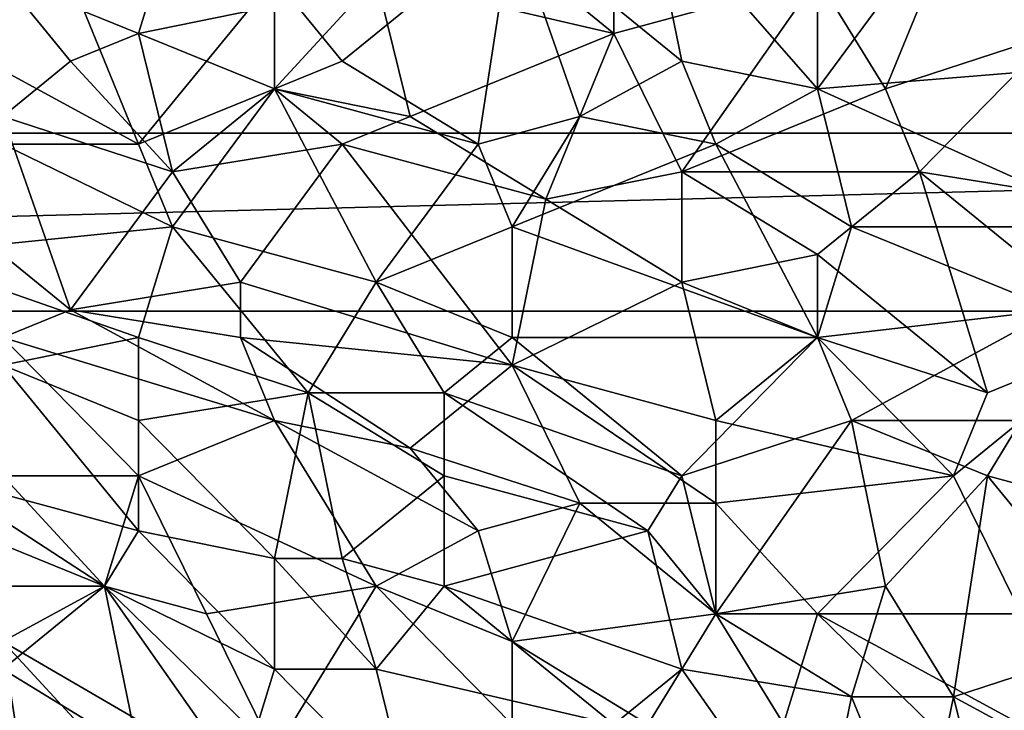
# Model space of a CAD drawing. Extents: x -0.7 to 0.7, y -0.35 to 0.35.
# Tile 113 of 226: x 0.01 to 0.12, y -0.26 to -0.18. Entities that reach past the tile are written whole.
import ezdxf

# ---------------------------------------------------------------- set-up
doc = ezdxf.new("R2010")
doc.units = 0

msp = doc.modelspace()

# ---------------------------------------------------------------- linework, layer by layer
for points in [[(0.06113, -0.16573, 0.41246), (0.08022, -0.16263, 0.41248), (0.08022, -0.18127, 0.41246)], [(0.10313, -0.17506, 0.41247), (0.08022, -0.18127, 0.41246), (0.08022, -0.16263, 0.41248)], [(0.00385, -0.18127, 0.4371), (0.01531, -0.16573, 0.43709), (0.00003, -0.17195, 0.43711)], [(0.00385, -0.18127, 0.4371), (0.02676, -0.1937, 0.43709), (0.01531, -0.16573, 0.43709)], [(0.02676, -0.1937, 0.43709), (0.04204, -0.17506, 0.4371), (0.01531, -0.16573, 0.43709)], [(0.08022, -0.18127, 0.41246), (0.05349, -0.17506, 0.41244), (0.06113, -0.16573, 0.41246)], [(0.06877, -0.16884, 0.43708), (0.08786, -0.18438, 0.43708), (0.08404, -0.16573, 0.43706)], [(0.08404, -0.16573, 0.43706), (0.10313, -0.18749, 0.43708), (0.10313, -0.17195, 0.43709)], [(0.08786, -0.18438, 0.43708), (0.10313, -0.18749, 0.43708), (0.08404, -0.16573, 0.43706)], [(0.11459, -0.17195, 0.43708), (0.14132, -0.18438, 0.43707), (0.12986, -0.16573, 0.43708)], [(0.01149, -0.17506, 0.41242), (0.03058, -0.16884, 0.41245), (0.02676, -0.18127, 0.41244)], [(0.02676, -0.18127, 0.41244), (0.03058, -0.16884, 0.41245), (0.04204, -0.17816, 0.41246)], [(0.04967, -0.18438, 0.43707), (0.06877, -0.16884, 0.43708), (0.04204, -0.17506, 0.4371)], [(0.04967, -0.18438, 0.43707), (0.06495, -0.1937, 0.43705), (0.06877, -0.16884, 0.43708)], [(0.06495, -0.1937, 0.43705), (0.0764, -0.19059, 0.43708), (0.06877, -0.16884, 0.43708)], [(0.0764, -0.19059, 0.43708), (0.08786, -0.18438, 0.43708), (0.06877, -0.16884, 0.43708)], [(0.10313, -0.17506, 0.41247), (0.11841, -0.16884, 0.41246), (0.11077, -0.18749, 0.41246)], [(0.11077, -0.18749, 0.41246), (0.11841, -0.16884, 0.41246), (0.12986, -0.18127, 0.41247)], [(0.12986, -0.18127, 0.41247), (0.11841, -0.16884, 0.41246), (0.12986, -0.16884, 0.41248)], [(0.10313, -0.17195, 0.43709), (0.10313, -0.18749, 0.43708), (0.11459, -0.17195, 0.43708)], [(0.14132, -0.18438, 0.43707), (0.11459, -0.17195, 0.43708), (0.10313, -0.18749, 0.43708)], [(0.02676, -0.18127, 0.41244), (0.01912, -0.18438, 0.41243), (0.01149, -0.17506, 0.41242)], [(0.01149, -0.19059, 0.41242), (0.01149, -0.17506, 0.41242), (0.01912, -0.18438, 0.41243)], [(0.02676, -0.1937, 0.43709), (0.04204, -0.18749, 0.4371), (0.04204, -0.17506, 0.4371)], [(0.04204, -0.18749, 0.41242), (0.04204, -0.17816, 0.41246), (0.05349, -0.17506, 0.41244)], [(0.04204, -0.18749, 0.4371), (0.04967, -0.18438, 0.43707), (0.04204, -0.17506, 0.4371)], [(0.04204, -0.18749, 0.41242), (0.05349, -0.17506, 0.41244), (0.05731, -0.19059, 0.41245)], [(0.05349, -0.17506, 0.41244), (0.08022, -0.18127, 0.41246), (0.05731, -0.19059, 0.41245)], [(0.08786, -0.19681, 0.41245), (0.08022, -0.18127, 0.41246), (0.10313, -0.17506, 0.41247)], [(0.08786, -0.19681, 0.41245), (0.10313, -0.17506, 0.41247), (0.11077, -0.18749, 0.41246)], [(0.04204, -0.18749, 0.41242), (0.02676, -0.18127, 0.41244), (0.04204, -0.17816, 0.41246)], [(0.01149, -0.1937, 0.43711), (0.02676, -0.1937, 0.43709), (0.00385, -0.18127, 0.4371)], [(0.03058, -0.19681, 0.41242), (0.01912, -0.18438, 0.41243), (0.02676, -0.18127, 0.41244)], [(0.03058, -0.19681, 0.41242), (0.02676, -0.18127, 0.41244), (0.04204, -0.18749, 0.41242)], [(0.07258, -0.19991, 0.41244), (0.05731, -0.19059, 0.41245), (0.08022, -0.18127, 0.41246)], [(0.07258, -0.19991, 0.41244), (0.08022, -0.18127, 0.41246), (0.08786, -0.19681, 0.41245)], [(0.11459, -0.19681, 0.41245), (0.11077, -0.18749, 0.41246), (0.12986, -0.18127, 0.41247)], [(0.13368, -0.19991, 0.41245), (0.11459, -0.19681, 0.41245), (0.12986, -0.18127, 0.41247)], [(0.01149, -0.19059, 0.41242), (0.01912, -0.18438, 0.41243), (0.03058, -0.19681, 0.41242)], [(0.06495, -0.1937, 0.43705), (0.04967, -0.18438, 0.43707), (0.04204, -0.18749, 0.4371)], [(0.09168, -0.1937, 0.43707), (0.08786, -0.18438, 0.43708), (0.0764, -0.19059, 0.43708)], [(0.09168, -0.1937, 0.43707), (0.10313, -0.18749, 0.43708), (0.08786, -0.18438, 0.43708)], [(0.1375, -0.20302, 0.43706), (0.14132, -0.18438, 0.43707), (0.10313, -0.18749, 0.43708)], [(0.03058, -0.20302, 0.43708), (0.04204, -0.18749, 0.4371), (0.02676, -0.1937, 0.43709)], [(0.03058, -0.19681, 0.41242), (0.04204, -0.18749, 0.41242), (0.04967, -0.1937, 0.41244)], [(0.05349, -0.20924, 0.43706), (0.04204, -0.18749, 0.4371), (0.03058, -0.20302, 0.43708)], [(0.04967, -0.1937, 0.41244), (0.04204, -0.18749, 0.41242), (0.05731, -0.19059, 0.41245)], [(0.05349, -0.20924, 0.43706), (0.06495, -0.1937, 0.43705), (0.04204, -0.18749, 0.4371)], [(0.11459, -0.19681, 0.41245), (0.08786, -0.19681, 0.41245), (0.11077, -0.18749, 0.41246)], [(0.09168, -0.1937, 0.43707), (0.10695, -0.20302, 0.43707), (0.10313, -0.18749, 0.43708)], [(0.10695, -0.20302, 0.43707), (0.1375, -0.20302, 0.43706), (0.10313, -0.18749, 0.43708)], [(-0.00379, -0.1937, 0.41243), (0.01149, -0.19059, 0.41242), (0.01912, -0.21234, 0.41242)], [(0.01912, -0.21234, 0.41242), (0.01149, -0.19059, 0.41242), (0.03058, -0.19681, 0.41242)], [(0.04967, -0.1937, 0.41244), (0.05731, -0.19059, 0.41245), (0.07258, -0.19991, 0.41244)], [(0.06877, -0.20302, 0.43708), (0.0764, -0.19059, 0.43708), (0.06495, -0.1937, 0.43705)], [(0.06877, -0.20302, 0.43708), (0.09168, -0.1937, 0.43707), (0.0764, -0.19059, 0.43708)], [(-0.40322, -0.21248, 0.4119), (0.39678, -0.21248, 0.4119), (0.37678, -0.19248, 0.4119)], [(-0.40322, -0.21248, 0.4119), (0.37678, -0.19248, 0.4119), (-0.38322, -0.19248, 0.4119)], [(-0.40322, -0.21248, 0.3719), (-0.38322, -0.19248, 0.3719), (0.37678, -0.19248, 0.3719)], [(-0.40322, -0.21248, 0.3719), (0.37678, -0.19248, 0.3719), (0.39678, -0.21248, 0.3719)], [(-0.38322, -0.19248, 0.4119), (0.37678, -0.19248, 0.4119), (0.37678, -0.19248, 0.3719)], [(-0.38322, -0.19248, 0.4119), (0.37678, -0.19248, 0.3719), (-0.38322, -0.19248, 0.3719)], [(0.01149, -0.21545, 0.41241), (-0.00379, -0.1937, 0.41243), (0.01912, -0.21234, 0.41242)], [(0.00003, -0.20613, 0.43709), (0.03058, -0.20302, 0.43708), (0.01149, -0.1937, 0.43711)], [(0.03058, -0.20302, 0.43708), (0.02676, -0.1937, 0.43709), (0.01149, -0.1937, 0.43711)], [(0.03822, -0.20924, 0.41243), (0.03058, -0.19681, 0.41242), (0.04967, -0.1937, 0.41244)], [(0.06877, -0.21856, 0.41245), (0.03822, -0.20924, 0.41243), (0.04967, -0.1937, 0.41244)], [(0.06877, -0.21856, 0.41245), (0.04967, -0.1937, 0.41244), (0.07258, -0.19991, 0.41244)], [(0.05349, -0.20924, 0.43706), (0.06877, -0.20302, 0.43708), (0.06495, -0.1937, 0.43705)], [(0.06877, -0.20302, 0.43708), (0.10313, -0.21545, 0.43707), (0.09168, -0.1937, 0.43707)], [(0.10313, -0.21545, 0.43707), (0.10695, -0.20302, 0.43707), (0.09168, -0.1937, 0.43707)], [(0.01912, -0.21234, 0.41242), (0.03058, -0.19681, 0.41242), (0.03822, -0.20924, 0.41243)], [(0.07258, -0.19991, 0.41244), (0.08786, -0.19681, 0.41245), (0.08786, -0.20924, 0.41243)], [(0.10313, -0.20613, 0.41243), (0.08786, -0.19681, 0.41245), (0.11459, -0.19681, 0.41245)], [(0.08786, -0.20924, 0.41243), (0.08786, -0.19681, 0.41245), (0.10313, -0.20613, 0.41243)], [(0.12223, -0.22167, 0.41245), (0.10313, -0.20613, 0.41243), (0.11459, -0.19681, 0.41245)], [(0.1375, -0.21545, 0.41245), (0.11459, -0.19681, 0.41245), (0.13368, -0.19991, 0.41245)], [(0.12223, -0.22167, 0.41245), (0.11459, -0.19681, 0.41245), (0.1375, -0.21545, 0.41245)], [(0.06877, -0.21856, 0.41245), (0.07258, -0.19991, 0.41244), (0.08786, -0.20924, 0.41243)], [(0.02676, -0.21545, 0.43707), (0.03058, -0.20302, 0.43708), (0.00003, -0.20613, 0.43709)], [(0.02676, -0.21545, 0.43707), (0.04585, -0.22167, 0.43708), (0.03058, -0.20302, 0.43708)], [(0.04585, -0.22167, 0.43708), (0.05349, -0.20924, 0.43706), (0.03058, -0.20302, 0.43708)], [(0.06877, -0.21545, 0.43708), (0.06877, -0.20302, 0.43708), (0.05349, -0.20924, 0.43706)], [(0.06877, -0.21545, 0.43708), (0.10313, -0.21545, 0.43707), (0.06877, -0.20302, 0.43708)], [(0.10313, -0.21545, 0.43707), (0.12986, -0.21234, 0.43707), (0.10695, -0.20302, 0.43707)], [(0.12986, -0.21234, 0.43707), (0.1375, -0.20302, 0.43706), (0.10695, -0.20302, 0.43707)], [(0.01149, -0.21856, 0.43709), (0.02676, -0.21545, 0.43707), (0.00003, -0.20613, 0.43709)], [(0.10313, -0.21545, 0.41244), (0.08786, -0.20924, 0.41243), (0.10313, -0.20613, 0.41243)], [(0.10313, -0.21545, 0.41244), (0.10313, -0.20613, 0.41243), (0.12223, -0.22167, 0.41245)], [(0.03822, -0.21545, 0.41244), (0.01912, -0.21234, 0.41242), (0.03822, -0.20924, 0.41243)], [(0.03822, -0.21545, 0.41244), (0.03822, -0.20924, 0.41243), (0.06877, -0.21856, 0.41245)], [(0.04585, -0.22167, 0.43708), (0.06113, -0.22167, 0.43708), (0.05349, -0.20924, 0.43706)], [(0.06113, -0.22167, 0.43708), (0.06877, -0.21545, 0.43708), (0.05349, -0.20924, 0.43706)], [(0.09168, -0.22477, 0.41243), (0.06877, -0.21856, 0.41245), (0.08786, -0.20924, 0.41243)], [(0.08786, -0.20924, 0.41243), (0.10313, -0.21545, 0.41244), (0.09168, -0.22477, 0.41243)], [(-0.40322, -0.21248, 0.4119), (-0.40322, -0.21248, 0.3719), (0.39678, -0.21248, 0.3719)], [(-0.40322, -0.21248, 0.4119), (0.39678, -0.21248, 0.3719), (0.39678, -0.21248, 0.4119)], [(0.01149, -0.21545, 0.41241), (0.01912, -0.21234, 0.41242), (0.04204, -0.22477, 0.41245)], [(0.04204, -0.22477, 0.41245), (0.01912, -0.21234, 0.41242), (0.03822, -0.21545, 0.41244)], [(0.10695, -0.22477, 0.43708), (0.12986, -0.21234, 0.43707), (0.10313, -0.21545, 0.43707)], [(0.12604, -0.22477, 0.43707), (0.12986, -0.21234, 0.43707), (0.10695, -0.22477, 0.43708)], [(0.01149, -0.21856, 0.43709), (0.02676, -0.22477, 0.43708), (0.02676, -0.21545, 0.43707)], [(0.02676, -0.23099, 0.41243), (0.01149, -0.21545, 0.41241), (0.04204, -0.22477, 0.41245)], [(0.02676, -0.23099, 0.41243), (0.01149, -0.23099, 0.41241), (0.01149, -0.21545, 0.41241)], [(0.04585, -0.22167, 0.43708), (0.02676, -0.21545, 0.43707), (0.02676, -0.22477, 0.43708)], [(0.05731, -0.22788, 0.41244), (0.03822, -0.21545, 0.41244), (0.06877, -0.21856, 0.41245)], [(0.04204, -0.22477, 0.41245), (0.03822, -0.21545, 0.41244), (0.05731, -0.22788, 0.41244)], [(0.06113, -0.22167, 0.43708), (0.08786, -0.23099, 0.43707), (0.06877, -0.21545, 0.43708)], [(0.08786, -0.23099, 0.43707), (0.10313, -0.21545, 0.43707), (0.06877, -0.21545, 0.43708)], [(0.08786, -0.23099, 0.43707), (0.10695, -0.22477, 0.43708), (0.10313, -0.21545, 0.43707)], [(0.11841, -0.23099, 0.41246), (0.09168, -0.22477, 0.41243), (0.10313, -0.21545, 0.41244)], [(0.11841, -0.23099, 0.41246), (0.10313, -0.21545, 0.41244), (0.12223, -0.22167, 0.41245)], [(0.11841, -0.23099, 0.41246), (0.12223, -0.22167, 0.41245), (0.1375, -0.21545, 0.41245)], [(0.12604, -0.24652, 0.41245), (0.11841, -0.23099, 0.41246), (0.1375, -0.21545, 0.41245)], [(0.00385, -0.23099, 0.43709), (0.02676, -0.2372, 0.43707), (0.01149, -0.21856, 0.43709)], [(0.02676, -0.2372, 0.43707), (0.02676, -0.22477, 0.43708), (0.01149, -0.21856, 0.43709)], [(0.05731, -0.22788, 0.41244), (0.06877, -0.21856, 0.41245), (0.0764, -0.23409, 0.41244)], [(0.09168, -0.23409, 0.41243), (0.06877, -0.21856, 0.41245), (0.09168, -0.22477, 0.41243)], [(0.0764, -0.23409, 0.41244), (0.06877, -0.21856, 0.41245), (0.09168, -0.23409, 0.41243)], [(0.04204, -0.24031, 0.4371), (0.04585, -0.22167, 0.43708), (0.02676, -0.22477, 0.43708)], [(0.04967, -0.24031, 0.43707), (0.04585, -0.22167, 0.43708), (0.04204, -0.24031, 0.4371)], [(0.06113, -0.23099, 0.43708), (0.06113, -0.22167, 0.43708), (0.04585, -0.22167, 0.43708)], [(0.04967, -0.24031, 0.43707), (0.06113, -0.23099, 0.43708), (0.04585, -0.22167, 0.43708)], [(0.08404, -0.2372, 0.43708), (0.08786, -0.23099, 0.43707), (0.06113, -0.22167, 0.43708)], [(0.06113, -0.23099, 0.43708), (0.08404, -0.2372, 0.43708), (0.06113, -0.22167, 0.43708)], [(0.05349, -0.24342, 0.41244), (0.02676, -0.23099, 0.41243), (0.04204, -0.22477, 0.41245)], [(0.02676, -0.2372, 0.43707), (0.04204, -0.24031, 0.4371), (0.02676, -0.22477, 0.43708)], [(0.06495, -0.2372, 0.41245), (0.04204, -0.22477, 0.41245), (0.05731, -0.22788, 0.41244)], [(0.05349, -0.24342, 0.41244), (0.04204, -0.22477, 0.41245), (0.06495, -0.2372, 0.41245)], [(0.09168, -0.24652, 0.43708), (0.10695, -0.22477, 0.43708), (0.08786, -0.23099, 0.43707)], [(0.09168, -0.23409, 0.41243), (0.09168, -0.22477, 0.41243), (0.11841, -0.23099, 0.41246)], [(0.11077, -0.24342, 0.43707), (0.10695, -0.22477, 0.43708), (0.09168, -0.24652, 0.43708)], [(0.10695, -0.22477, 0.43708), (0.12223, -0.23099, 0.43707), (0.12604, -0.22477, 0.43707)], [(0.11077, -0.24342, 0.43707), (0.12223, -0.23099, 0.43707), (0.10695, -0.22477, 0.43708)], [(0.14514, -0.2372, 0.43707), (0.12604, -0.22477, 0.43707), (0.12223, -0.23099, 0.43707)], [(0.06495, -0.2372, 0.41245), (0.05731, -0.22788, 0.41244), (0.0764, -0.23409, 0.41244)], [(0.00003, -0.23409, 0.41243), (0.01149, -0.23099, 0.41241), (0.02294, -0.24342, 0.41243)], [(0.02294, -0.24342, 0.43707), (0.02676, -0.2372, 0.43707), (0.00385, -0.23099, 0.43709)], [(0.02294, -0.24342, 0.43707), (0.00385, -0.23099, 0.43709), (0.00767, -0.24342, 0.43709)], [(0.02294, -0.24342, 0.41243), (0.01149, -0.23099, 0.41241), (0.02676, -0.23099, 0.41243)], [(0.02294, -0.24342, 0.41243), (0.02676, -0.23099, 0.41243), (0.0344, -0.24652, 0.41243)], [(0.0344, -0.24652, 0.41243), (0.02676, -0.23099, 0.41243), (0.05349, -0.24342, 0.41244)], [(0.06113, -0.24342, 0.43707), (0.06113, -0.23099, 0.43708), (0.04967, -0.24031, 0.43707)], [(0.06113, -0.24342, 0.43707), (0.08404, -0.2372, 0.43708), (0.06113, -0.23099, 0.43708)], [(0.09168, -0.24652, 0.43708), (0.08786, -0.23099, 0.43707), (0.08404, -0.2372, 0.43708)], [(0.11841, -0.23099, 0.41246), (0.10313, -0.24652, 0.41246), (0.09168, -0.23409, 0.41243)], [(0.12604, -0.24652, 0.41245), (0.10313, -0.24652, 0.41246), (0.11841, -0.23099, 0.41246)], [(0.11841, -0.25585, 0.43708), (0.12223, -0.23099, 0.43707), (0.11077, -0.24342, 0.43707)], [(0.11841, -0.25585, 0.43708), (0.1375, -0.24963, 0.43705), (0.12223, -0.23099, 0.43707)], [(0.1375, -0.24963, 0.43705), (0.14514, -0.2372, 0.43707), (0.12223, -0.23099, 0.43707)], [(0.01149, -0.25274, 0.41243), (0.00003, -0.23409, 0.41243), (0.02294, -0.24342, 0.41243)], [(0.06495, -0.2372, 0.41245), (0.0764, -0.23409, 0.41244), (0.06877, -0.24963, 0.41244)], [(0.06877, -0.24963, 0.41244), (0.0764, -0.23409, 0.41244), (0.09168, -0.24652, 0.41243)], [(0.09168, -0.24652, 0.41243), (0.0764, -0.23409, 0.41244), (0.09168, -0.23409, 0.41243)], [(0.09168, -0.24652, 0.41243), (0.09168, -0.23409, 0.41243), (0.10313, -0.24652, 0.41246)], [(0.02294, -0.24342, 0.43707), (0.04204, -0.25274, 0.43709), (0.02676, -0.2372, 0.43707)], [(0.04204, -0.25274, 0.43709), (0.04204, -0.24031, 0.4371), (0.02676, -0.2372, 0.43707)], [(0.06877, -0.24963, 0.41244), (0.05349, -0.24342, 0.41244), (0.06495, -0.2372, 0.41245)], [(0.06113, -0.24342, 0.43707), (0.08786, -0.25274, 0.43707), (0.08404, -0.2372, 0.43708)], [(0.09168, -0.24652, 0.43708), (0.08404, -0.2372, 0.43708), (0.08786, -0.25274, 0.43707)], [(0.05349, -0.25274, 0.43708), (0.04967, -0.24031, 0.43707), (0.04204, -0.24031, 0.4371)], [(0.05349, -0.25274, 0.43708), (0.04204, -0.24031, 0.4371), (0.04204, -0.25274, 0.43709)], [(0.05349, -0.25274, 0.43708), (0.06113, -0.24342, 0.43707), (0.04967, -0.24031, 0.43707)], [(0.01149, -0.24963, 0.43707), (0.02294, -0.24342, 0.43707), (0.00767, -0.24342, 0.43709)], [(0.02676, -0.26206, 0.41244), (0.01149, -0.25274, 0.41243), (0.02294, -0.24342, 0.41243)], [(0.03822, -0.26517, 0.43708), (0.02294, -0.24342, 0.43707), (0.01149, -0.24963, 0.43707)], [(0.03822, -0.26517, 0.43708), (0.04204, -0.25274, 0.43709), (0.02294, -0.24342, 0.43707)], [(0.04204, -0.26206, 0.41242), (0.02294, -0.24342, 0.41243), (0.0344, -0.24652, 0.41243)], [(0.02676, -0.26206, 0.41244), (0.02294, -0.24342, 0.41243), (0.04204, -0.26206, 0.41242)], [(0.04204, -0.26206, 0.41242), (0.0344, -0.24652, 0.41243), (0.05349, -0.24342, 0.41244)], [(0.06877, -0.25895, 0.41243), (0.04204, -0.26206, 0.41242), (0.05349, -0.24342, 0.41244)], [(0.08022, -0.25895, 0.43709), (0.06113, -0.24342, 0.43707), (0.05349, -0.25274, 0.43708)], [(0.06877, -0.25895, 0.41243), (0.05349, -0.24342, 0.41244), (0.06877, -0.24963, 0.41244)], [(0.08022, -0.25895, 0.43709), (0.08786, -0.25274, 0.43707), (0.06113, -0.24342, 0.43707)], [(0.10695, -0.25585, 0.43707), (0.11077, -0.24342, 0.43707), (0.09168, -0.24652, 0.43708)], [(0.10695, -0.25585, 0.43707), (0.11841, -0.25585, 0.43708), (0.11077, -0.24342, 0.43707)], [(0.08404, -0.25895, 0.41243), (0.06877, -0.24963, 0.41244), (0.09168, -0.24652, 0.41243)], [(0.09931, -0.25889, 0.41246), (0.08404, -0.25895, 0.41243), (0.09168, -0.24652, 0.41243)], [(0.08786, -0.25274, 0.43707), (0.10695, -0.25585, 0.43707), (0.09168, -0.24652, 0.43708)], [(0.09931, -0.25889, 0.41246), (0.09168, -0.24652, 0.41243), (0.10313, -0.24652, 0.41246)], [(0.09931, -0.25889, 0.41246), (0.10313, -0.24652, 0.41246), (0.12223, -0.26517, 0.41245)], [(0.10313, -0.24652, 0.41246), (0.12604, -0.24652, 0.41245), (0.12604, -0.25895, 0.41245)], [(0.12223, -0.26517, 0.41245), (0.10313, -0.24652, 0.41246), (0.12604, -0.25895, 0.41245)], [(0.01531, -0.27449, 0.43708), (0.01149, -0.24963, 0.43707), (0.00003, -0.25274, 0.43707)], [(0.0344, -0.27449, 0.43707), (0.03822, -0.26517, 0.43708), (0.01149, -0.24963, 0.43707)], [(0.01531, -0.27449, 0.43708), (0.0344, -0.27449, 0.43707), (0.01149, -0.24963, 0.43707)], [(0.06877, -0.25895, 0.41243), (0.06877, -0.24963, 0.41244), (0.08404, -0.25895, 0.41243)], [(0.14132, -0.26827, 0.43706), (0.1375, -0.24963, 0.43705), (0.11841, -0.25585, 0.43708)], [(-0.01906, -0.26206, 0.43707), (0.01531, -0.27449, 0.43708), (0.00003, -0.25274, 0.43707)], [(0.00385, -0.26827, 0.41242), (0.01149, -0.25274, 0.41243), (0.02676, -0.26206, 0.41244)], [(0.03822, -0.26517, 0.43708), (0.05731, -0.26827, 0.43708), (0.04204, -0.25274, 0.43709)], [(0.05731, -0.26827, 0.43708), (0.05349, -0.25274, 0.43708), (0.04204, -0.25274, 0.43709)], [(0.05731, -0.26827, 0.43708), (0.08022, -0.25895, 0.43709), (0.05349, -0.25274, 0.43708)], [(0.10313, -0.27449, 0.43707), (0.08786, -0.25274, 0.43707), (0.08022, -0.25895, 0.43709)], [(0.10313, -0.27449, 0.43707), (0.10695, -0.25585, 0.43707), (0.08786, -0.25274, 0.43707)], [(0.10313, -0.27449, 0.43707), (0.11459, -0.27449, 0.43706), (0.10695, -0.25585, 0.43707)], [(0.11459, -0.27449, 0.43706), (0.11841, -0.25585, 0.43708), (0.10695, -0.25585, 0.43707)], [(0.12223, -0.27138, 0.43706), (0.11841, -0.25585, 0.43708), (0.11459, -0.27449, 0.43706)], [(0.12223, -0.27138, 0.43706), (0.14132, -0.26827, 0.43706), (0.11841, -0.25585, 0.43708)]]:
    msp.add_3dface(points)

doc.saveas('drawing.dxf')
